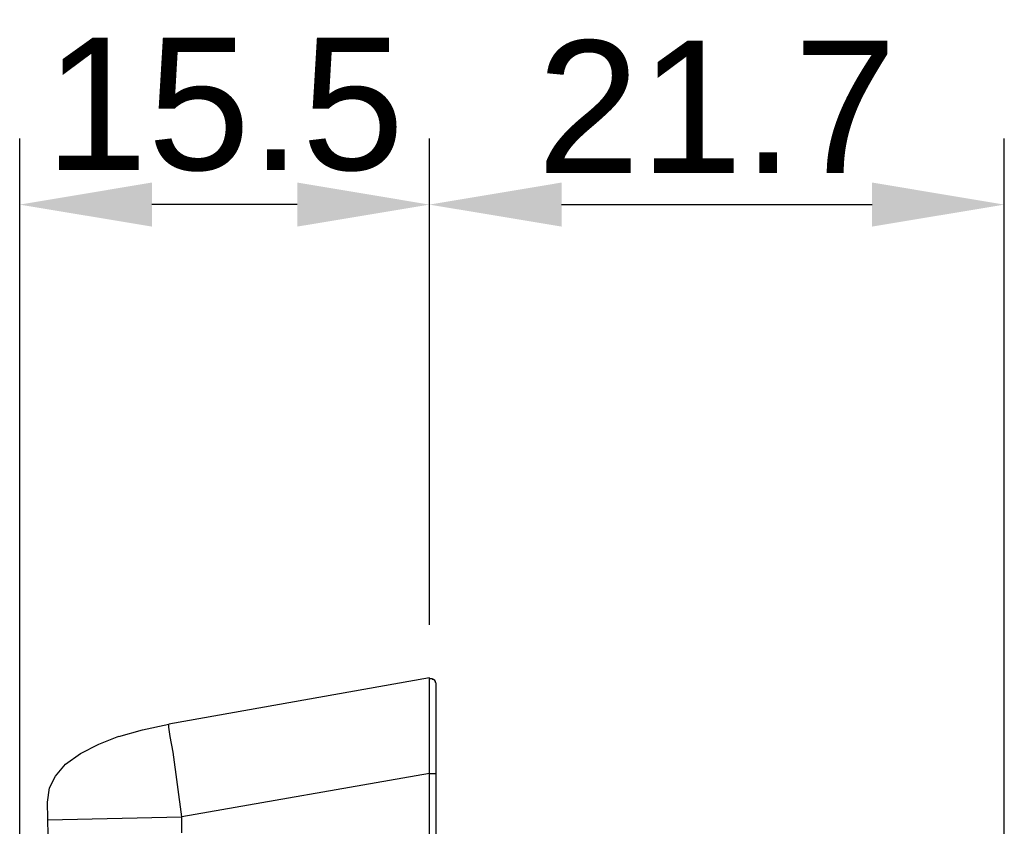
# Model space of a CAD drawing. Extents: x 0 to 283, y 0 to 196.
# Tile 17 of 27: x 130 to 148, y 111 to 127. Entities that reach past the tile are written whole.
import ezdxf

# ---------------------------------------------------------------- set-up
doc = ezdxf.new("R2010")
doc.units = 0
doc.layers.get('0').update_dxf_attribs({"linetype": 'CONTINUOUS'})
doc.layers.get('DEFPOINTS').update_dxf_attribs({"linetype": 'CONTINUOUS'})
doc.layers.add('LAYER_1', color=7, linetype='CONTINUOUS')
doc.styles.add('SANSSERIF', font='sanss___.ttf')
doc.dimstyles.new('ISO-25$0', dxfattribs={"dimtxt": 2.5, "dimasz": 2.5, "dimexe": 1.25, "dimexo": 1, "dimgap": 0.6, "dimtad": 1, "dimdec": 1, "dimzin": 9, "dimdsep": 46, "dimtxsty": 'SANSSERIF', "dimcen": 0.75, "dimadec": 1, "dimazin": 0, "dimtfac": 1, "dimtdec": 1, "dimtmove": 0, "dimatfit": 3, "dimfxl": 1, "dimarcsym": 0})

# ---------------------------------------------------------------- blocks, each defined once
blk = doc.blocks.new('*D30')
at = {"color": 0, "lineweight": -2, "transparency": 16777216}
for p, q in [((129.859, 104.442), (129.859, 124.338)), ((137.606, 115.145), (137.606, 124.338)), ((135.106, 123.088), (132.359, 123.088))]:
    blk.add_line(p, q, dxfattribs=at)
at = {"color": 0, "transparency": 16777216}
for points in [[(132.359, 123.505), (132.359, 122.672), (129.859, 123.088)], [(135.106, 123.505), (135.106, 122.672), (137.606, 123.088)]]:
    blk.add_solid(points, dxfattribs=at)
at = {"layer": 'DEFPOINTS', "color": 0, "transparency": 16777216}
for p in [(129.859, 123.088), (137.606, 114.145), (129.859, 103.442)]:
    blk.add_point(p, dxfattribs=at)
at = {"color": 0, "transparency": 16777216, "insert": (133.733, 124.976), "char_height": 2.5, "attachment_point": 5, "style": 'SANSSERIF'}
blk.add_mtext('15.5', dxfattribs=at)
blk = doc.blocks.new('*D31')
at = {"color": 0, "lineweight": -2, "transparency": 16777216}
for p, q in [((137.606, 115.145), (137.606, 124.338)), ((148.477, 100.279), (148.477, 124.338)), ((140.106, 123.088), (145.977, 123.088))]:
    blk.add_line(p, q, dxfattribs=at)
at = {"color": 0, "transparency": 16777216}
for points in [[(140.106, 123.505), (140.106, 122.672), (137.606, 123.088)], [(145.977, 123.505), (145.977, 122.672), (148.477, 123.088)]]:
    blk.add_solid(points, dxfattribs=at)
at = {"layer": 'DEFPOINTS', "color": 0, "transparency": 16777216}
for p in [(148.477, 123.088), (137.606, 114.145), (148.477, 99.279)]:
    blk.add_point(p, dxfattribs=at)
at = {"color": 0, "transparency": 16777216, "insert": (143.041, 124.938), "char_height": 2.5, "attachment_point": 5, "style": 'SANSSERIF'}
blk.add_mtext('21.7', dxfattribs=at)

msp = doc.modelspace()

# ---------------------------------------------------------------- linework, layer by layer
at = {"layer": 'LAYER_1', "color": 7}
for points in [[(137.606, 114.145), (132.68, 113.267)], [(137.606, 114.063), (137.606, 114.145)], [(137.619, 114.131), (137.633, 114.131)], [(137.619, 114.131), (137.619, 114.131)], [(137.633, 114.131), (137.646, 114.131)], [(137.647, 114.131), (137.66, 114.131)], [(137.66, 114.131), (137.66, 114.117)], [(137.606, 113.888), (137.606, 114.064)], [(137.66, 114.117), (137.673, 114.117)], [(137.673, 114.117), (137.687, 114.117)], [(137.687, 114.117), (137.687, 114.104)], [(137.687, 114.104), (137.7, 114.104)], [(137.7, 114.104), (137.7, 114.09)], [(137.7, 114.09), (137.714, 114.077)], [(137.714, 114.077), (137.714, 114.064)], [(137.714, 114.077), (137.714, 114.077)], [(137.714, 114.063), (137.728, 114.05)], [(137.727, 114.051), (137.727, 114.037)], [(137.727, 114.037), (137.727, 114.023)], [(137.727, 114.037), (137.727, 114.037)], [(137.727, 114.023), (137.727, 114.01)], [(137.727, 114.01), (137.727, 82.848)], [(137.606, 113.618), (137.606, 113.888)], [(137.606, 113.321), (137.606, 113.618)], [(132.18, 113.159), (132.68, 113.267)], [(132.68, 113.213), (132.68, 113.267)], [(132.707, 113.037), (132.68, 113.213)], [(137.606, 113.011), (137.606, 113.321)], [(131.358, 112.89), (131.735, 113.038)], [(131.735, 113.037), (132.18, 113.16)], [(132.761, 112.74), (132.707, 113.037)], [(137.606, 112.687), (137.606, 113.011)], [(131.007, 112.715), (131.358, 112.89)], [(130.723, 112.511), (131.007, 112.715)], [(132.923, 111.513), (132.761, 112.74)], [(137.606, 112.336), (137.606, 112.686)], [(130.534, 112.282), (130.723, 112.511)], [(130.426, 112.066), (130.534, 112.282)], [(137.606, 112.336), (132.923, 111.513)], [(137.606, 112.336), (137.728, 112.336)], [(137.606, 84.548), (137.606, 112.335)], [(130.386, 111.795), (130.426, 112.066)], [(130.399, 111.162), (130.386, 111.796)], [(130.386, 111.459), (132.923, 111.513)], [(132.923, 111.216), (132.923, 111.513)]]:
    msp.add_lwpolyline(points, dxfattribs=at)

# ---------------------------------------------------------------- dimensions: what is measured, and where the dimension line sits
for base, p2, picture, middle in [((129.859, 123.088), (129.859, 103.442), '*D30', (133.733, 124.976)), ((148.477, 123.088), (148.477, 99.279), '*D31', (143.041, 124.938))]:
    dim = msp.add_linear_dim(base=base, p1=(137.606, 114.145), p2=p2, dimstyle='ISO-25$0', override={"dimlfac": 2})
    dim.commit()
    dim.dimension.update_dxf_attribs({"geometry": picture, "text_midpoint": middle})

doc.saveas('drawing.dxf')
